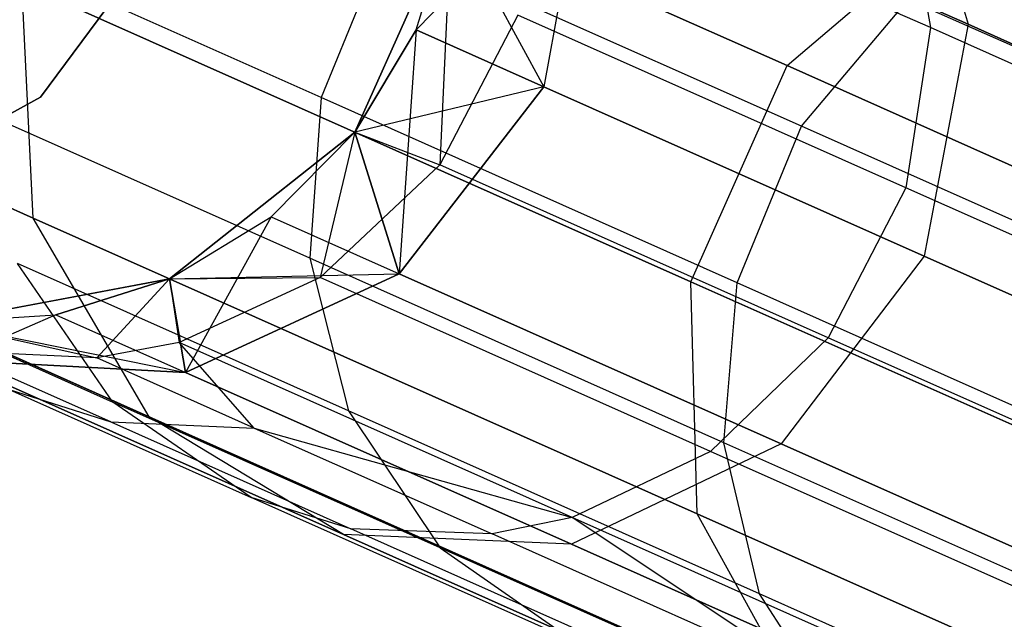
# Model space of a CAD drawing. Extents: x 0.3 to 7.1, y -3.38 to 3.38.
# Tile 107 of 256: x 0.69 to 0.89, y 1.18 to 1.3. Entities that reach past the tile are written whole.
import ezdxf

# ---------------------------------------------------------------- set-up
doc = ezdxf.new("R2010")
doc.units = 0
doc.header["$LTSCALE"] = 2.54
doc.layers.get('0').update_dxf_attribs({"linetype": 'CONTINUOUS'})

# ---------------------------------------------------------------- blocks, each defined once
blk = doc.blocks.new('SINGLES_B_BB_STL')
at = {"color": 0}
for p, q in [((0.7126, 1.35463, 16.12262), (0.848, 1.29434, 15.72064)), ((0.7126, 1.35463, 16.12262), (0.848, 1.29434, 15.72064)), ((0.848, 1.29434, 12.54063), (0.7126, 1.35463, 12.13865)), ((0.848, 1.29434, 12.54063), (0.7126, 1.35463, 12.13865)), ((0.87136, 1.34783, 16.16554), (0.88463, 1.30271, 16.17439)), ((0.87136, 1.34783, 16.16554), (0.88463, 1.30271, 16.17439)), ((0.87136, 1.34783, 12.09573), (0.88463, 1.30271, 12.08688)), ((0.87136, 1.34783, 12.09573), (0.88463, 1.30271, 12.08688)), ((0.80733, 1.33712, 11.69365), (0.77295, 1.30156, 11.29242)), ((0.80733, 1.33712, 11.69365), (0.77295, 1.30156, 11.29242)), ((0.87701, 1.30203, 39.83235), (0.79822, 1.33711, 39.40284)), ((0.87701, 1.30203, 39.83235), (0.79822, 1.33711, 39.40284)), ((0.80733, 1.33712, 16.56762), (0.79879, 1.29006, 16.56923)), ((0.80733, 1.33712, 16.56762), (0.79879, 1.29006, 16.56923)), ((0.80733, 1.33712, 11.69365), (0.79879, 1.29006, 11.69203)), ((0.80733, 1.33712, 11.69365), (0.79879, 1.29006, 11.69203)), ((0.80733, 1.33712, 16.56762), (0.88463, 1.30271, 16.17439)), ((0.80733, 1.33712, 16.56762), (0.88463, 1.30271, 16.17439)), ((0.88463, 1.30271, 12.08688), (0.80733, 1.33712, 11.69365)), ((0.88463, 1.30271, 12.08688), (0.80733, 1.33712, 11.69365)), ((0.87157, 1.33392, 39.83751), (0.87701, 1.30203, 39.83235)), ((0.87157, 1.33392, 39.83751), (0.87701, 1.30203, 39.83235)), ((0.78003, 1.3246, 1.7), (0.76056, 1.28088, 1.7)), ((0.76056, 1.28088, 16.96885), (0.78003, 1.3246, 39.09119)), ((0.78003, 1.3246, 39.09119), (0.76056, 1.28088, 39.09119)), ((0.76056, 1.28088, 16.96885), (0.78003, 1.3246, 39.09119)), ((0.78003, 1.3246, 11.29242), (0.76056, 1.28088, 1.7)), ((0.78003, 1.3246, 1.7), (0.76056, 1.28088, 1.7)), ((0.78003, 1.3246, 11.29242), (0.76056, 1.28088, 1.7)), ((0.78003, 1.3246, 39.09119), (0.76056, 1.28088, 39.09119)), ((0.77295, 1.30156, 16.96885), (0.78003, 1.3246, 39.09119)), ((0.77295, 1.30156, 16.96885), (0.78003, 1.3246, 39.09119)), ((0.77295, 1.30156, 16.96885), (0.78003, 1.3246, 16.96885)), ((0.77295, 1.30156, 16.96885), (0.78003, 1.3246, 16.96885)), ((0.77295, 1.30156, 11.29242), (0.78003, 1.3246, 11.29242)), ((0.77295, 1.30156, 11.29242), (0.78003, 1.3246, 11.29242)), ((0.78003, 1.3246, 39.09119), (0.77776, 1.27425, 39.40204)), ((0.78003, 1.3246, 39.09119), (0.77776, 1.27425, 39.40204)), ((0.78003, 1.3246, 16.96885), (0.79879, 1.29006, 16.56923)), ((0.78003, 1.3246, 16.96885), (0.79879, 1.29006, 16.56923)), ((0.848, 1.29434, 15.72064), (0.88376, 1.32481, 15.72978)), ((0.848, 1.29434, 15.72064), (0.88376, 1.32481, 15.72978)), ((0.848, 1.29434, 12.54063), (0.88376, 1.32481, 12.53148)), ((0.848, 1.29434, 12.54063), (0.88376, 1.32481, 12.53148)), ((0.72265, 1.32276, 1.9), (0.69694, 1.28797, 1.9)), ((0.69694, 1.28797, 1.7), (0.72265, 1.32276, 1.7)), ((0.69694, 1.28797, 1.7), (0.72265, 1.32276, 1.7)), ((0.72265, 1.32276, 1.9), (0.69694, 1.28797, 1.9)), ((0.76671, 1.31955, 40.10767), (0.75374, 1.28787, 40.10727)), ((0.76671, 1.31955, 40.10767), (0.75374, 1.28787, 40.10727)), ((0.8509, 1.28207, 40.32381), (0.76671, 1.31955, 40.10767)), ((0.8509, 1.28207, 40.32381), (0.76671, 1.31955, 40.10767)), ((0.75374, 1.28787, 40.10727), (0.68603, 1.31802, 39.8844)), ((0.75374, 1.28787, 40.10727), (0.68603, 1.31802, 39.8844)), ((0.69541, 1.2635, 16.12883), (0.69313, 1.3109, 16.12262)), ((0.69313, 1.3109, 16.12262), (0.82853, 1.25062, 15.72064)), ((0.69313, 1.3109, 16.12262), (0.82853, 1.25062, 15.72064)), ((0.69541, 1.2635, 16.12883), (0.69313, 1.3109, 16.12262)), ((0.69541, 1.2635, 12.13244), (0.69313, 1.3109, 12.13865)), ((0.82853, 1.25062, 12.54063), (0.69313, 1.3109, 12.13865)), ((0.69541, 1.2635, 12.13244), (0.69313, 1.3109, 12.13865)), ((0.82853, 1.25062, 12.54063), (0.69313, 1.3109, 12.13865)), ((0.8509, 1.28207, 40.32381), (0.87252, 1.30773, 40.31938)), ((0.8509, 1.28207, 40.32381), (0.87252, 1.30773, 40.31938)), ((0.97214, 1.26337, 40.52649), (0.87252, 1.30773, 40.31938)), ((0.97214, 1.26337, 40.52649), (0.87252, 1.30773, 40.31938)), ((0.79351, 1.30458, 39.4018), (0.77776, 1.27425, 39.40204)), ((0.79351, 1.30458, 39.4018), (0.77776, 1.27425, 39.40204)), ((0.87203, 1.26962, 39.82986), (0.79351, 1.30458, 39.4018)), ((0.87203, 1.26962, 39.82986), (0.79351, 1.30458, 39.4018)), ((0.76056, 1.28088, 16.96885), (0.77295, 1.30156, 16.96885)), ((0.76056, 1.28088, 16.96885), (0.77295, 1.30156, 16.96885)), ((0.76056, 1.28088, 11.29242), (0.77295, 1.30156, 11.29242)), ((0.77295, 1.30156, 11.29242), (0.76056, 1.28088, 1.7)), ((0.77295, 1.30156, 11.29242), (0.76056, 1.28088, 1.7)), ((0.76056, 1.28088, 11.29242), (0.77295, 1.30156, 11.29242)), ((0.77295, 1.30156, 16.96885), (0.76953, 1.25221, 16.56762)), ((0.77295, 1.30156, 16.96885), (0.76953, 1.25221, 16.56762)), ((0.79879, 1.29006, 16.56923), (0.77295, 1.30156, 16.96885)), ((0.79879, 1.29006, 16.56923), (0.77295, 1.30156, 16.96885)), ((0.77295, 1.30156, 11.29242), (0.79879, 1.29006, 11.69203)), ((0.77295, 1.30156, 11.29242), (0.79879, 1.29006, 11.69203)), ((0.87701, 1.30203, 39.83235), (0.87203, 1.26962, 39.82986)), ((0.87701, 1.30203, 39.83235), (0.87203, 1.26962, 39.82986)), ((0.88463, 1.30271, 16.17439), (0.87578, 1.25578, 16.17758)), ((0.88463, 1.30271, 16.17439), (0.87578, 1.25578, 16.17758)), ((0.88463, 1.30271, 12.08688), (0.87578, 1.25578, 12.08369)), ((0.88463, 1.30271, 12.08688), (0.87578, 1.25578, 12.08369)), ((1.01892, 1.23885, 40.24247), (0.87701, 1.30203, 39.83235)), ((1.01892, 1.23885, 40.24247), (0.87701, 1.30203, 39.83235)), ((0.88463, 1.30271, 16.17439), (1.01175, 1.24611, 15.79699)), ((0.88463, 1.30271, 16.17439), (1.01175, 1.24611, 15.79699)), ((1.01175, 1.24611, 12.46428), (0.88463, 1.30271, 12.08688)), ((1.01175, 1.24611, 12.46428), (0.88463, 1.30271, 12.08688)), ((0.61367, 1.29989, 16.54461), (0.69541, 1.2635, 16.12883)), ((0.61367, 1.29989, 16.54461), (0.69541, 1.2635, 16.12883)), ((0.69541, 1.2635, 12.13244), (0.61367, 1.29989, 11.71666)), ((0.69541, 1.2635, 12.13244), (0.61367, 1.29989, 11.71666)), ((0.82853, 1.25062, 15.72064), (0.848, 1.29434, 15.72064)), ((0.82853, 1.25062, 15.72064), (0.848, 1.29434, 15.72064)), ((0.82853, 1.25062, 12.54063), (0.848, 1.29434, 12.54063)), ((0.82853, 1.25062, 12.54063), (0.848, 1.29434, 12.54063)), ((0.848, 1.29434, 15.72064), (1.03377, 1.21163, 15.34353)), ((0.848, 1.29434, 15.72064), (1.03377, 1.21163, 15.34353)), ((1.03377, 1.21163, 12.91774), (0.848, 1.29434, 12.54063)), ((1.03377, 1.21163, 12.91774), (0.848, 1.29434, 12.54063)), ((0.79879, 1.29006, 11.69203), (0.76056, 1.28088, 11.29242)), ((0.79879, 1.29006, 11.69203), (0.76056, 1.28088, 11.29242)), ((0.76953, 1.25221, 16.56762), (0.79879, 1.29006, 16.56923)), ((0.76953, 1.25221, 16.56762), (0.79879, 1.29006, 16.56923)), ((0.79879, 1.29006, 11.69203), (0.76953, 1.25221, 11.69365)), ((0.79879, 1.29006, 11.69203), (0.76953, 1.25221, 11.69365)), ((0.87578, 1.25578, 16.17758), (0.79879, 1.29006, 16.56923)), ((0.87578, 1.25578, 16.17758), (0.79879, 1.29006, 16.56923)), ((0.79879, 1.29006, 11.69203), (0.87578, 1.25578, 12.08369)), ((0.79879, 1.29006, 11.69203), (0.87578, 1.25578, 12.08369)), ((0.69694, 1.28797, 1.9), (0.65894, 1.2673, 1.9)), ((0.65894, 1.2673, 1.7), (0.69694, 1.28797, 1.7)), ((0.65894, 1.2673, 1.7), (0.69694, 1.28797, 1.7)), ((0.69694, 1.28797, 1.9), (0.65894, 1.2673, 1.9)), ((0.69694, 1.28797, 1.7), (0.69694, 1.28797, 1.9)), ((0.69694, 1.28797, 1.7), (0.69694, 1.28797, 1.9)), ((0.75374, 1.28787, 40.10727), (0.75143, 1.25535, 40.10307)), ((0.75374, 1.28787, 40.10727), (0.75143, 1.25535, 40.10307)), ((0.83791, 1.2504, 40.32333), (0.75374, 1.28787, 40.10727)), ((0.83791, 1.2504, 40.32333), (0.75374, 1.28787, 40.10727)), ((0.75143, 1.25535, 40.10307), (0.68399, 1.28538, 39.88112)), ((0.75143, 1.25535, 40.10307), (0.68399, 1.28538, 39.88112)), ((0.83791, 1.2504, 40.32333), (0.8509, 1.28207, 40.32381)), ((0.83791, 1.2504, 40.32333), (0.8509, 1.28207, 40.32381)), ((0.95088, 1.23755, 40.53166), (0.8509, 1.28207, 40.32381)), ((0.95088, 1.23755, 40.53166), (0.8509, 1.28207, 40.32381)), ((0.76056, 1.28088, 1.7), (0.72301, 1.25121, 1.7)), ((0.72301, 1.25121, 16.96885), (0.76056, 1.28088, 39.09119)), ((0.76056, 1.28088, 39.09119), (0.72301, 1.25121, 39.09119)), ((0.72301, 1.25121, 16.96885), (0.76056, 1.28088, 39.09119)), ((0.76056, 1.28088, 1.7), (0.72301, 1.25121, 1.7)), ((0.76056, 1.28088, 39.09119), (0.72301, 1.25121, 39.09119)), ((0.74359, 1.26376, 16.96885), (0.76056, 1.28088, 39.09119)), ((0.74359, 1.26376, 16.96885), (0.76056, 1.28088, 39.09119)), ((0.74359, 1.26376, 16.96885), (0.76056, 1.28088, 16.96885)), ((0.74359, 1.26376, 16.96885), (0.76056, 1.28088, 16.96885)), ((0.74359, 1.26376, 11.29242), (0.76056, 1.28088, 11.29242)), ((0.76056, 1.28088, 1.7), (0.74359, 1.26376, 11.29242)), ((0.76056, 1.28088, 1.7), (0.74359, 1.26376, 11.29242)), ((0.74359, 1.26376, 11.29242), (0.76056, 1.28088, 11.29242)), ((0.76056, 1.28088, 39.09119), (0.75352, 1.25144, 39.40354)), ((0.76056, 1.28088, 39.09119), (0.75352, 1.25144, 39.40354)), ((0.76056, 1.28088, 16.96885), (0.76056, 1.28088, 39.09119)), ((0.76056, 1.28088, 16.96885), (0.76056, 1.28088, 39.09119)), ((0.76056, 1.28088, 16.96885), (0.76953, 1.25221, 16.56762)), ((0.76056, 1.28088, 16.96885), (0.76953, 1.25221, 16.56762)), ((0.76953, 1.25221, 11.69365), (0.76056, 1.28088, 11.29242)), ((0.76953, 1.25221, 11.69365), (0.76056, 1.28088, 11.29242)), ((0.76056, 1.28088, 1.7), (0.76056, 1.28088, 11.29242)), ((0.76056, 1.28088, 1.7), (0.76056, 1.28088, 11.29242)), ((0.76056, 1.28088, 39.09119), (0.77776, 1.27425, 39.40204)), ((0.76056, 1.28088, 39.09119), (0.77776, 1.27425, 39.40204)), ((0.77776, 1.27425, 39.40204), (0.75352, 1.25144, 39.40354)), ((0.77776, 1.27425, 39.40204), (0.75352, 1.25144, 39.40354)), ((0.85635, 1.23926, 39.83043), (0.77776, 1.27425, 39.40204)), ((0.85635, 1.23926, 39.83043), (0.77776, 1.27425, 39.40204)), ((0.87203, 1.26962, 39.82986), (0.85635, 1.23926, 39.83043)), ((0.87203, 1.26962, 39.82986), (0.85635, 1.23926, 39.83043)), ((1.01347, 1.20665, 40.23862), (0.87203, 1.26962, 39.82986)), ((1.01347, 1.20665, 40.23862), (0.87203, 1.26962, 39.82986)), ((0.7189, 1.22327, 16.13981), (0.69541, 1.2635, 16.12883)), ((0.69541, 1.2635, 16.12883), (0.82982, 1.20365, 15.72978)), ((0.69541, 1.2635, 16.12883), (0.82982, 1.20365, 15.72978)), ((0.7189, 1.22327, 16.13981), (0.69541, 1.2635, 16.12883)), ((0.7189, 1.22327, 12.12146), (0.69541, 1.2635, 12.13244)), ((0.82982, 1.20365, 12.53148), (0.69541, 1.2635, 12.13244)), ((0.7189, 1.22327, 12.12146), (0.69541, 1.2635, 12.13244)), ((0.82982, 1.20365, 12.53148), (0.69541, 1.2635, 12.13244)), ((0.72301, 1.25121, 16.96885), (0.74359, 1.26376, 16.96885)), ((0.72301, 1.25121, 16.96885), (0.74359, 1.26376, 16.96885)), ((0.72301, 1.25121, 11.29242), (0.74359, 1.26376, 11.29242)), ((0.72301, 1.25121, 1.7), (0.74359, 1.26376, 11.29242)), ((0.72301, 1.25121, 11.29242), (0.74359, 1.26376, 11.29242)), ((0.72301, 1.25121, 1.7), (0.74359, 1.26376, 11.29242)), ((0.74359, 1.26376, 16.96885), (0.72625, 1.23226, 16.56315)), ((0.74359, 1.26376, 16.96885), (0.72625, 1.23226, 16.56315)), ((0.74359, 1.26376, 16.96885), (0.76953, 1.25221, 16.56762)), ((0.74359, 1.26376, 16.96885), (0.76953, 1.25221, 16.56762)), ((0.74359, 1.26376, 11.29242), (0.76953, 1.25221, 11.69365)), ((0.74359, 1.26376, 11.29242), (0.76953, 1.25221, 11.69365)), ((0.63824, 1.25918, 16.55016), (0.7189, 1.22327, 16.13981)), ((0.63824, 1.25918, 16.55016), (0.7189, 1.22327, 16.13981)), ((0.7189, 1.22327, 12.12146), (0.63824, 1.25918, 11.71111)), ((0.7189, 1.22327, 12.12146), (0.63824, 1.25918, 11.71111)), ((0.87578, 1.25578, 16.17758), (0.84682, 1.2178, 16.17439)), ((0.87578, 1.25578, 16.17758), (0.84682, 1.2178, 16.17439)), ((0.87578, 1.25578, 12.08369), (0.84682, 1.2178, 12.08688)), ((0.87578, 1.25578, 12.08369), (0.84682, 1.2178, 12.08688)), ((1.00238, 1.19941, 15.8017), (0.87578, 1.25578, 16.17758)), ((1.00238, 1.19941, 15.8017), (0.87578, 1.25578, 16.17758)), ((0.87578, 1.25578, 12.08369), (1.00238, 1.19941, 12.45957)), ((0.87578, 1.25578, 12.08369), (1.00238, 1.19941, 12.45957)), ((0.71158, 1.22626, 39.86695), (0.69228, 1.25429, 39.8753)), ((0.75922, 1.22448, 40.09562), (0.69228, 1.25429, 39.8753)), ((0.71158, 1.22626, 39.86695), (0.69228, 1.25429, 39.8753)), ((0.75922, 1.22448, 40.09562), (0.69228, 1.25429, 39.8753)), ((0.83524, 1.21804, 40.31823), (0.75143, 1.25535, 40.10307)), ((0.75143, 1.25535, 40.10307), (0.75922, 1.22448, 40.09562)), ((0.83524, 1.21804, 40.31823), (0.75143, 1.25535, 40.10307)), ((0.75143, 1.25535, 40.10307), (0.75922, 1.22448, 40.09562)), ((0.72301, 1.25121, 11.29242), (0.76953, 1.25221, 11.69365)), ((0.72301, 1.25121, 11.29242), (0.76953, 1.25221, 11.69365)), ((0.72301, 1.25121, 39.09119), (0.75352, 1.25144, 39.40354)), ((0.72301, 1.25121, 39.09119), (0.75352, 1.25144, 39.40354)), ((0.75352, 1.25144, 39.40354), (0.72496, 1.23833, 39.40597)), ((0.75352, 1.25144, 39.40354), (0.72496, 1.23833, 39.40597)), ((0.72625, 1.23226, 16.56315), (0.76953, 1.25221, 16.56762)), ((0.72625, 1.23226, 16.56315), (0.76953, 1.25221, 16.56762)), ((0.76953, 1.25221, 11.69365), (0.72625, 1.23226, 11.69812)), ((0.76953, 1.25221, 11.69365), (0.72625, 1.23226, 11.69812)), ((0.83249, 1.21628, 39.83401), (0.75352, 1.25144, 39.40354)), ((0.83249, 1.21628, 39.83401), (0.75352, 1.25144, 39.40354)), ((0.76953, 1.25221, 16.56762), (0.84682, 1.2178, 16.17439)), ((0.76953, 1.25221, 16.56762), (0.84682, 1.2178, 16.17439)), ((0.84682, 1.2178, 12.08688), (0.76953, 1.25221, 11.69365)), ((0.84682, 1.2178, 12.08688), (0.76953, 1.25221, 11.69365)), ((0.72301, 1.25121, 1.7), (0.67596, 1.24239, 1.7)), ((0.67596, 1.24239, 16.96885), (0.72301, 1.25121, 39.09119)), ((0.72301, 1.25121, 39.09119), (0.67596, 1.24239, 39.09119)), ((0.67596, 1.24239, 16.96885), (0.72301, 1.25121, 39.09119)), ((0.72301, 1.25121, 1.7), (0.67596, 1.24239, 1.7)), ((0.72301, 1.25121, 39.09119), (0.67596, 1.24239, 39.09119)), ((0.70002, 1.24394, 16.96885), (0.72301, 1.25121, 39.09119)), ((0.70002, 1.24394, 16.96885), (0.72301, 1.25121, 39.09119)), ((0.70002, 1.24394, 16.96885), (0.72301, 1.25121, 16.96885)), ((0.70002, 1.24394, 16.96885), (0.72301, 1.25121, 16.96885)), ((0.70002, 1.24394, 11.29242), (0.72301, 1.25121, 11.29242)), ((0.72301, 1.25121, 1.7), (0.70002, 1.24394, 11.29242)), ((0.72301, 1.25121, 1.7), (0.70002, 1.24394, 11.29242)), ((0.70002, 1.24394, 11.29242), (0.72301, 1.25121, 11.29242)), ((0.72301, 1.25121, 39.09119), (0.70831, 1.23519, 39.4076)), ((0.72301, 1.25121, 39.09119), (0.70831, 1.23519, 39.4076)), ((0.72301, 1.25121, 16.96885), (0.72301, 1.25121, 39.09119)), ((0.72301, 1.25121, 16.96885), (0.72301, 1.25121, 39.09119)), ((0.72301, 1.25121, 16.96885), (0.72625, 1.23226, 16.56315)), ((0.72301, 1.25121, 16.96885), (0.72625, 1.23226, 16.56315)), ((0.72625, 1.23226, 11.69812), (0.72301, 1.25121, 11.29242)), ((0.72625, 1.23226, 11.69812), (0.72301, 1.25121, 11.29242)), ((0.72301, 1.25121, 1.7), (0.72301, 1.25121, 11.29242)), ((0.72301, 1.25121, 1.7), (0.72301, 1.25121, 11.29242)), ((0.72301, 1.25121, 39.09119), (0.72496, 1.23833, 39.40597)), ((0.72301, 1.25121, 39.09119), (0.72496, 1.23833, 39.40597)), ((0.82982, 1.20365, 15.72978), (0.82853, 1.25062, 15.72064)), ((0.82853, 1.25062, 15.72064), (1.0143, 1.16791, 15.34353)), ((0.82853, 1.25062, 15.72064), (1.0143, 1.16791, 15.34353)), ((0.82982, 1.20365, 15.72978), (0.82853, 1.25062, 15.72064)), ((0.82982, 1.20365, 12.53148), (0.82853, 1.25062, 12.54063)), ((1.0143, 1.16791, 12.91774), (0.82853, 1.25062, 12.54063)), ((0.82982, 1.20365, 12.53148), (0.82853, 1.25062, 12.54063)), ((1.0143, 1.16791, 12.91774), (0.82853, 1.25062, 12.54063)), ((0.83524, 1.21804, 40.31823), (0.83791, 1.2504, 40.32333)), ((0.83524, 1.21804, 40.31823), (0.83791, 1.2504, 40.32333)), ((0.93785, 1.2059, 40.5311), (0.83791, 1.2504, 40.32333)), ((0.93785, 1.2059, 40.5311), (0.83791, 1.2504, 40.32333)), ((0.66196, 1.24835, 39.64402), (0.71158, 1.22626, 39.86695)), ((0.66196, 1.24835, 39.64402), (0.71158, 1.22626, 39.86695)), ((0.67596, 1.24239, 16.96885), (0.70002, 1.24394, 16.96885)), ((0.67596, 1.24239, 16.96885), (0.70002, 1.24394, 16.96885)), ((0.67596, 1.24239, 11.29242), (0.70002, 1.24394, 11.29242)), ((0.67596, 1.24239, 1.7), (0.70002, 1.24394, 11.29242)), ((0.67596, 1.24239, 11.29242), (0.70002, 1.24394, 11.29242)), ((0.67596, 1.24239, 1.7), (0.70002, 1.24394, 11.29242)), ((0.70002, 1.24394, 16.96885), (0.67887, 1.23478, 16.55685)), ((0.70002, 1.24394, 16.96885), (0.67887, 1.23478, 16.55685)), ((0.70002, 1.24394, 16.96885), (0.72625, 1.23226, 16.56315)), ((0.70002, 1.24394, 16.96885), (0.72625, 1.23226, 16.56315)), ((0.70002, 1.24394, 11.29242), (0.72625, 1.23226, 11.69812)), ((0.70002, 1.24394, 11.29242), (0.72625, 1.23226, 11.69812)), ((0.67596, 1.24239, 11.29242), (0.72625, 1.23226, 11.69812)), ((0.67596, 1.24239, 11.29242), (0.72625, 1.23226, 11.69812)), ((0.67596, 1.24239, 39.09119), (0.70831, 1.23519, 39.4076)), ((0.67596, 1.24239, 39.09119), (0.70831, 1.23519, 39.4076)), ((0.72496, 1.23833, 39.40597), (0.70831, 1.23519, 39.4076)), ((0.72496, 1.23833, 39.40597), (0.70831, 1.23519, 39.4076)), ((0.80454, 1.2029, 39.83979), (0.72496, 1.23833, 39.40597)), ((0.80454, 1.2029, 39.83979), (0.72496, 1.23833, 39.40597)), ((0.74018, 1.221, 39.62742), (0.72496, 1.23833, 39.40597)), ((0.74018, 1.221, 39.62742), (0.72496, 1.23833, 39.40597)), ((0.85635, 1.23926, 39.83043), (0.83249, 1.21628, 39.83401)), ((0.85635, 1.23926, 39.83043), (0.83249, 1.21628, 39.83401)), ((0.99789, 1.17624, 40.2395), (0.85635, 1.23926, 39.83043)), ((0.99789, 1.17624, 40.2395), (0.85635, 1.23926, 39.83043)), ((0.70831, 1.23519, 39.4076), (0.67894, 1.23659, 39.41081)), ((0.71113, 1.22226, 39.63286), (0.67894, 1.23659, 39.41081)), ((0.70831, 1.23519, 39.4076), (0.67894, 1.23659, 39.41081)), ((0.71113, 1.22226, 39.63286), (0.67894, 1.23659, 39.41081)), ((0.67887, 1.23478, 16.55685), (0.72625, 1.23226, 16.56315)), ((0.67887, 1.23478, 16.55685), (0.72625, 1.23226, 16.56315)), ((0.67887, 1.23478, 16.55685), (0.75824, 1.19944, 16.15306)), ((0.67887, 1.23478, 16.55685), (0.75824, 1.19944, 16.15306)), ((0.72625, 1.23226, 11.69812), (0.67887, 1.23478, 11.70442)), ((0.75824, 1.19944, 12.10821), (0.67887, 1.23478, 11.70442)), ((0.72625, 1.23226, 11.69812), (0.67887, 1.23478, 11.70442)), ((0.75824, 1.19944, 12.10821), (0.67887, 1.23478, 11.70442)), ((0.74018, 1.221, 39.62742), (0.70831, 1.23519, 39.4076)), ((0.74018, 1.221, 39.62742), (0.70831, 1.23519, 39.4076)), ((0.72625, 1.23226, 16.56315), (0.80441, 1.19747, 16.16554)), ((0.72625, 1.23226, 16.56315), (0.80441, 1.19747, 16.16554)), ((0.80441, 1.19747, 12.09573), (0.72625, 1.23226, 11.69812)), ((0.80441, 1.19747, 12.09573), (0.72625, 1.23226, 11.69812)), ((0.69058, 1.22877, 39.63716), (0.73958, 1.20695, 39.85733)), ((0.69058, 1.22877, 39.63716), (0.71113, 1.22226, 39.63286)), ((0.69058, 1.22877, 39.63716), (0.73958, 1.20695, 39.85733)), ((0.69058, 1.22877, 39.63716), (0.71113, 1.22226, 39.63286)), ((0.73958, 1.20695, 39.85733), (0.71158, 1.22626, 39.86695)), ((0.7778, 1.19678, 40.08492), (0.71158, 1.22626, 39.86695)), ((0.73958, 1.20695, 39.85733), (0.71158, 1.22626, 39.86695)), ((0.7778, 1.19678, 40.08492), (0.71158, 1.22626, 39.86695)), ((0.84242, 1.18744, 40.30919), (0.75922, 1.22448, 40.09562)), ((0.75922, 1.22448, 40.09562), (0.7778, 1.19678, 40.08492)), ((0.84242, 1.18744, 40.30919), (0.75922, 1.22448, 40.09562)), ((0.75922, 1.22448, 40.09562), (0.7778, 1.19678, 40.08492)), ((0.71113, 1.22226, 39.63286), (0.75974, 1.20062, 39.85129)), ((0.71113, 1.22226, 39.63286), (0.74018, 1.221, 39.62742)), ((0.71113, 1.22226, 39.63286), (0.75974, 1.20062, 39.85129)), ((0.71113, 1.22226, 39.63286), (0.74018, 1.221, 39.62742)), ((0.75824, 1.19944, 16.15306), (0.7189, 1.22327, 16.13981)), ((0.7189, 1.22327, 16.13981), (0.85156, 1.16421, 15.74599)), ((0.7189, 1.22327, 16.13981), (0.85156, 1.16421, 15.74599)), ((0.75824, 1.19944, 16.15306), (0.7189, 1.22327, 16.13981)), ((0.75824, 1.19944, 12.10821), (0.7189, 1.22327, 12.12146)), ((0.85156, 1.16421, 12.51528), (0.7189, 1.22327, 12.12146)), ((0.75824, 1.19944, 12.10821), (0.7189, 1.22327, 12.12146)), ((0.85156, 1.16421, 12.51528), (0.7189, 1.22327, 12.12146)), ((0.74018, 1.221, 39.62742), (0.78831, 1.19957, 39.84367)), ((0.74018, 1.221, 39.62742), (0.78831, 1.19957, 39.84367)), ((0.74018, 1.221, 39.62742), (0.80454, 1.2029, 39.83979)), ((0.74018, 1.221, 39.62742), (0.80454, 1.2029, 39.83979)), ((0.84682, 1.2178, 16.17439), (0.80441, 1.19747, 16.16554)), ((0.84682, 1.2178, 16.17439), (0.80441, 1.19747, 16.16554)), ((0.84682, 1.2178, 12.08688), (0.80441, 1.19747, 12.09573)), ((0.84682, 1.2178, 12.08688), (0.80441, 1.19747, 12.09573)), ((0.84242, 1.18744, 40.30919), (0.83524, 1.21804, 40.31823)), ((0.93477, 1.17372, 40.52514), (0.83524, 1.21804, 40.31823)), ((0.84242, 1.18744, 40.30919), (0.83524, 1.21804, 40.31823)), ((0.93477, 1.17372, 40.52514), (0.83524, 1.21804, 40.31823)), ((0.84682, 1.2178, 16.17439), (0.97394, 1.1612, 15.79699)), ((0.84682, 1.2178, 16.17439), (0.97394, 1.1612, 15.79699)), ((0.97394, 1.1612, 12.46428), (0.84682, 1.2178, 12.08688)), ((0.97394, 1.1612, 12.46428), (0.84682, 1.2178, 12.08688)), ((0.83249, 1.21628, 39.83401), (0.80454, 1.2029, 39.83979)), ((0.83249, 1.21628, 39.83401), (0.80454, 1.2029, 39.83979)), ((0.97471, 1.15295, 40.24506), (0.83249, 1.21628, 39.83401)), ((0.97471, 1.15295, 40.24506), (0.83249, 1.21628, 39.83401)), ((0.75974, 1.20062, 39.85129), (0.73958, 1.20695, 39.85733)), ((0.80499, 1.17783, 40.0726), (0.73958, 1.20695, 39.85733)), ((0.75974, 1.20062, 39.85129), (0.73958, 1.20695, 39.85733)), ((0.80499, 1.17783, 40.0726), (0.73958, 1.20695, 39.85733)), ((0.85156, 1.16421, 15.74599), (0.82982, 1.20365, 15.72978)), ((0.82982, 1.20365, 15.72978), (1.01422, 1.12155, 15.35544)), ((0.82982, 1.20365, 15.72978), (1.01422, 1.12155, 15.35544)), ((0.85156, 1.16421, 15.74599), (0.82982, 1.20365, 15.72978)), ((0.85156, 1.16421, 12.51528), (0.82982, 1.20365, 12.53148)), ((1.01422, 1.12155, 12.90583), (0.82982, 1.20365, 12.53148)), ((0.85156, 1.16421, 12.51528), (0.82982, 1.20365, 12.53148)), ((1.01422, 1.12155, 12.90583), (0.82982, 1.20365, 12.53148)), ((0.80454, 1.2029, 39.83979), (0.78831, 1.19957, 39.84367)), ((0.80454, 1.2029, 39.83979), (0.78831, 1.19957, 39.84367)), ((0.94788, 1.13908, 40.25404), (0.80454, 1.2029, 39.83979)), ((0.94788, 1.13908, 40.25404), (0.80454, 1.2029, 39.83979)), ((0.85254, 1.17097, 40.0551), (0.80454, 1.2029, 39.83979)), ((0.85254, 1.17097, 40.0551), (0.80454, 1.2029, 39.83979)), ((0.78831, 1.19957, 39.84367), (0.75974, 1.20062, 39.85129)), ((0.82463, 1.17173, 40.06487), (0.75974, 1.20062, 39.85129)), ((0.78831, 1.19957, 39.84367), (0.75974, 1.20062, 39.85129)), ((0.82463, 1.17173, 40.06487), (0.75974, 1.20062, 39.85129)), ((0.80441, 1.19747, 16.16554), (0.75824, 1.19944, 16.15306)), ((0.75824, 1.19944, 16.15306), (0.88877, 1.14132, 15.76553)), ((0.75824, 1.19944, 16.15306), (0.88877, 1.14132, 15.76553)), ((0.80441, 1.19747, 16.16554), (0.75824, 1.19944, 16.15306)), ((0.80441, 1.19747, 12.09573), (0.75824, 1.19944, 12.10821)), ((0.88877, 1.14132, 12.49574), (0.75824, 1.19944, 12.10821)), ((0.80441, 1.19747, 12.09573), (0.75824, 1.19944, 12.10821)), ((0.88877, 1.14132, 12.49574), (0.75824, 1.19944, 12.10821)), ((0.85254, 1.17097, 40.0551), (0.78831, 1.19957, 39.84367)), ((0.85254, 1.17097, 40.0551), (0.78831, 1.19957, 39.84367)), ((0.86011, 1.16013, 40.29623), (0.7778, 1.19678, 40.08492)), ((0.7778, 1.19678, 40.08492), (0.80499, 1.17783, 40.0726)), ((0.86011, 1.16013, 40.29623), (0.7778, 1.19678, 40.08492)), ((0.7778, 1.19678, 40.08492), (0.80499, 1.17783, 40.0726)), ((0.80441, 1.19747, 16.16554), (0.93294, 1.14024, 15.78394)), ((0.80441, 1.19747, 16.16554), (0.93294, 1.14024, 15.78394)), ((0.93294, 1.14024, 12.47733), (0.80441, 1.19747, 12.09573)), ((0.93294, 1.14024, 12.47733), (0.80441, 1.19747, 12.09573)), ((0.86011, 1.16013, 40.29623), (0.84242, 1.18744, 40.30919)), ((0.94121, 1.14346, 40.51458), (0.84242, 1.18744, 40.30919)), ((0.86011, 1.16013, 40.29623), (0.84242, 1.18744, 40.30919)), ((0.94121, 1.14346, 40.51458), (0.84242, 1.18744, 40.30919))]:
    blk.add_line(p, q, dxfattribs=at)

msp = doc.modelspace()

# ---------------------------------------------------------------- block references
at = {"color": 0}
msp.add_blockref('SINGLES_B_BB_STL', (0, 0), dxfattribs=at)

doc.saveas('drawing.dxf')
